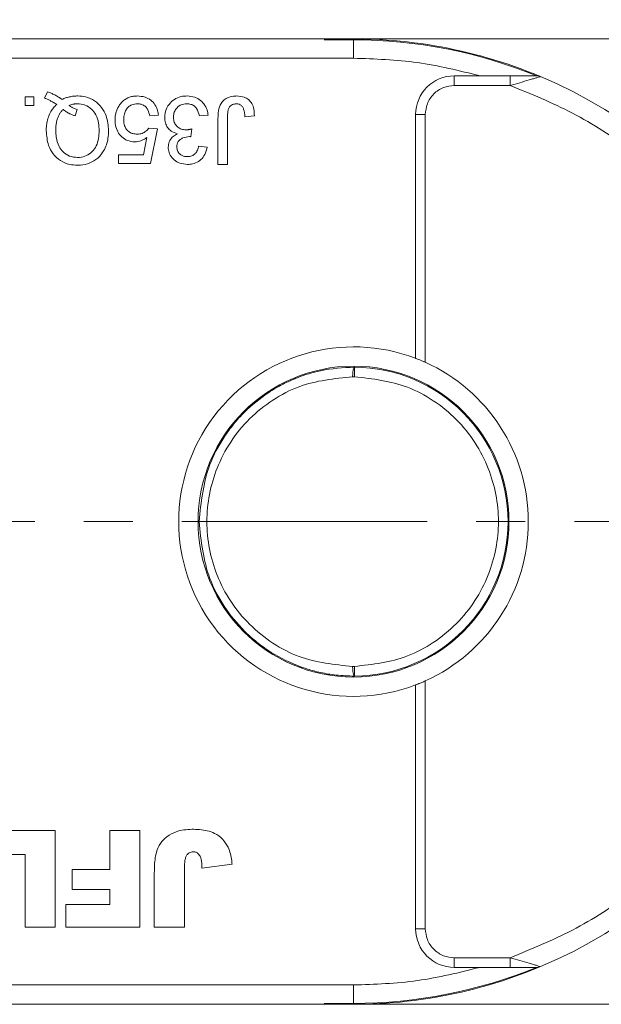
# Model space of a CAD drawing. Header units: millimetres. Extents: x 8853 to 11418, y 45 to 1005.
# Tile 55 of 256: x 9644 to 9674, y 427 to 478. Entities that reach past the tile are written whole.
import ezdxf

# ---------------------------------------------------------------- set-up
doc = ezdxf.new("R2010")
doc.units = ezdxf.units.MM
doc.linetypes.add('CENTERX2', pattern=[20.32, 12.7, -2.54, 2.54, -2.54])
doc.styles.get("Standard").update_dxf_attribs({"font": '仿宋_GB2312_0.TTF', "width": 0.8})
doc.dimstyles.new('ISO-35.1', dxfattribs={"dimtxt": 9, "dimasz": 7.5, "dimexe": 5, "dimexo": 0.625, "dimgap": 2.5, "dimtad": 1, "dimdsep": 46, "dimtxsty": 'Standard', "dimcen": 2.5, "dimadec": 0, "dimazin": 0, "dimtfac": 1, "dimtmove": 0, "dimatfit": 3, "dimfxl": 0, "dimarcsym": 0})

# ---------------------------------------------------------------- blocks, each defined once
blk = doc.blocks.new('*D42')
at = {"color": 0, "lineweight": -2, "transparency": 16777216}
for p, q in [((9540.542, 618.228), (9976.01, 618.228)), ((9971.01, 610.728), (9971.01, 434.54)), ((9881.752, 427.04), (9976.01, 427.04))]:
    blk.add_line(p, q, dxfattribs=at)
at = {"color": 0, "lineweight": 9, "transparency": 16777216}
for points in [[(9969.76, 610.728), (9972.26, 610.728), (9971.01, 618.228)], [(9969.76, 434.54), (9972.26, 434.54), (9971.01, 427.04)]]:
    blk.add_solid(points, dxfattribs=at)
at = {"layer": 'Defpoints', "color": 0, "lineweight": 9, "transparency": 16777216}
for p in [(9539.917, 618.228), (9881.127, 427.04), (9971.01, 427.04)]:
    blk.add_point(p, dxfattribs=at)
at = {"color": 0, "lineweight": 9, "transparency": 16777216, "insert": (9964.01, 522.634), "char_height": 9, "attachment_point": 5, "rotation": 90}
blk.add_mtext('2R+50', dxfattribs=at)

msp = doc.modelspace()

# ---------------------------------------------------------------- linework, layer by layer
at = {"color": 7, "linetype": 'Continuous', "lineweight": 15}
for p, q in [((9661.577, 477.04), (9621.762, 477.04)), ((9661.577, 476.994), (9660.06, 476.994)), ((9661.577, 476.994), (9661.577, 476.04)), ((9677.762, 477.04), (9663.138, 477.04)), ((9620.644, 476.04), (9661.577, 476.04)), ((9666.794, 474.628), (9666.794, 475.128)), ((9668.131, 475.128), (9666.794, 475.128)), ((9669.688, 475.128), (9668.131, 475.128)), ((9669.688, 475.128), (9669.688, 474.628)), ((9645.577, 473.976), (9645.738, 474.296)), ((9666.794, 474.628), (9669.688, 474.628)), ((9644.572, 473.591), (9644.572, 474.04)), ((9644.572, 474.04), (9645.021, 474.04)), ((9645.021, 474.04), (9645.021, 473.591)), ((9645.021, 473.591), (9644.572, 473.591)), ((9647.163, 473.059), (9647.269, 473.392)), ((9651.472, 473.098), (9651.023, 473.053)), ((9654.047, 473.098), (9653.598, 473.053)), ((9654.558, 470.54), (9654.558, 472.916)), ((9655.051, 472.947), (9655.051, 470.54)), ((9656.442, 473.064), (9655.949, 473.008)), ((9664.794, 460.499), (9664.794, 473.128)), ((9664.794, 473.128), (9665.294, 473.128)), ((9665.294, 460.292), (9665.294, 473.128)), ((9650.978, 472.425), (9651.427, 472.38)), ((9651.427, 472.38), (9651.068, 470.585)), ((9653.198, 472.38), (9653.152, 471.976)), ((9650.701, 471.034), (9650.88, 471.94)), ((9653.553, 471.483), (9654.002, 471.438)), ((9649.408, 470.585), (9649.408, 471.034)), ((9649.408, 471.034), (9650.701, 471.034)), ((9651.068, 470.585), (9649.408, 470.585)), ((9655.051, 470.54), (9654.558, 470.54)), ((9661.626, 460.04), (9661.623, 459.54)), ((9661.531, 459.54), (9661.623, 459.54)), ((9661.623, 444.54), (9661.531, 444.54)), ((9661.623, 444.54), (9661.626, 444.04)), ((9665.294, 430.953), (9665.294, 443.789)), ((9664.794, 430.953), (9664.794, 443.581)), ((9642.166, 436.04), (9646.127, 436.04)), ((9646.127, 436.04), (9646.127, 431.04)), ((9648.954, 434.027), (9648.954, 436.04)), ((9648.954, 436.04), (9650.512, 436.04)), ((9650.512, 436.04), (9650.512, 431.04)), ((9644.568, 434.806), (9642.166, 434.806)), ((9644.568, 431.04), (9644.568, 434.806)), ((9647.005, 432.988), (9647.005, 434.027)), ((9647.005, 434.027), (9648.954, 434.027)), ((9652.819, 434.1), (9652.819, 431.04)), ((9653.728, 434.092), (9655.287, 434.3)), ((9651.261, 431.04), (9651.261, 433.746)), ((9648.954, 432.988), (9647.005, 432.988)), ((9648.954, 432.209), (9648.954, 432.988)), ((9646.681, 431.04), (9646.681, 432.209)), ((9646.681, 432.209), (9648.954, 432.209)), ((9646.127, 431.04), (9644.568, 431.04)), ((9650.512, 431.04), (9646.681, 431.04)), ((9652.819, 431.04), (9651.261, 431.04)), ((9664.794, 430.953), (9665.294, 430.953)), ((9669.688, 429.453), (9666.794, 429.453)), ((9666.794, 428.953), (9666.794, 429.453)), ((9669.688, 428.953), (9669.688, 429.453)), ((9666.794, 428.953), (9668.131, 428.953)), ((9668.131, 428.953), (9669.688, 428.953)), ((9661.577, 428.04), (9620.644, 428.04)), ((9661.577, 428.04), (9661.577, 427.086)), ((9621.762, 427.04), (9661.577, 427.04)), ((9660.06, 427.086), (9661.577, 427.086)), ((9663.138, 427.04), (9677.762, 427.04))]:
    msp.add_line(p, q, dxfattribs=at)
at = {"color": 1, "linetype": 'CENTERX2', "lineweight": 13}
msp.add_line((9368.21, 452.04), (9893.668, 452.04), dxfattribs=at)
at = {"color": 7, "linetype": 'Continuous', "lineweight": 15, "flags": 128}
for points in [[(9660.108, 477.04), (9660.114, 477.041), (9663.138, 477.04)], [(9663.138, 427.04), (9660.114, 427.04), (9660.108, 427.04)]]:
    msp.add_lwpolyline(points, dxfattribs=at)
at = {"color": 7, "linetype": 'Continuous', "lineweight": 15}
msp.add_circle((9661.577, 452.04), 8.05, dxfattribs=at)
for centre, radius, start, end in [((9661.577, 452.04), 25, 67.2121, 93.4786), ((9661.577, 452.04), 24.954, 67.7001, 90), ((9666.794, 473.128), 2, 90, 180), ((9671.066, 474.628), 0.5, 67.2121, 90), ((9661.577, 452.04), 25, 292.7879, 67.2121), ((9661.577, 452.04), 9.05, 69.1769, 290.8231), ((9661.577, 452.04), 8, 270.355, 89.645), ((9661.577, 452.04), 9.05, 294.2509, 65.7491), ((9666.794, 430.953), 2, 180, 270), ((9661.577, 452.04), 25, 266.5214, 292.7879), ((9661.577, 452.04), 24.954, 270, 292.2999), ((9671.066, 429.453), 0.5, 270, 292.7879)]:
    msp.add_arc(centre, radius, start, end, dxfattribs=at)
for points in [[(9668.131, 475.128), (9667.055, 475.393), (9664.901, 475.925), (9662.685, 476.002), (9661.577, 476.04)], [(9661.577, 428.04), (9662.685, 428.079), (9664.901, 428.156), (9667.055, 428.687), (9668.131, 428.953)]]:
    msp.add_open_spline(points, degree=3, dxfattribs=at)
for points, knots in [([(9671.066, 475.128), (9671.065, 475.128), (9671.063, 475.128), (9671.04, 475.128), (9670.969, 475.128), (9670.773, 475.128), (9670.337, 475.128), (9669.947, 475.128), (9669.688, 475.128)], [0, 0, 0, 0, 0.02892, 0.058841, 0.126521, 0.252272, 0.502811, 1, 1, 1, 1]), ([(9671.073, 475.033), (9671.017, 475.016), (9670.897, 474.981), (9670.603, 474.893), (9670.194, 474.773), (9669.857, 474.676), (9669.688, 474.628)], [0, 0, 0, 0, 0.155955, 0.334064, 0.665854, 1, 1, 1, 1]), ([(9671.26, 475.089), (9671.251, 475.086), (9671.231, 475.08), (9671.127, 475.049), (9671.073, 475.033)], [0, 0, 0, 0, 0.47698, 1, 1, 1, 1]), ([(9645.738, 474.296), (9645.801, 474.273), (9645.927, 474.228), (9646.08, 474.154), (9646.204, 474.087), (9646.299, 474.03), (9646.391, 473.969), (9646.452, 473.927), (9646.483, 473.906)], [0, 0, 0, 0, 0.237022, 0.475091, 0.605871, 0.736859, 0.868386, 1, 1, 1, 1]), ([(9665.294, 473.128), (9665.314, 473.316), (9665.345, 473.608), (9665.532, 473.957), (9665.726, 474.196), (9665.964, 474.39), (9666.314, 474.577), (9666.605, 474.608), (9666.794, 474.628)], [0, 0, 0, 0, 0.239443, 0.369607, 0.5, 0.630164, 0.760557, 1, 1, 1, 1]), ([(9669.688, 474.628), (9670.778, 474.183), (9672.995, 473.279), (9676.063, 471.286), (9678.874, 468.823), (9681.288, 465.905), (9683.218, 462.647), (9684.586, 459.169), (9685.425, 455.608), (9685.527, 453.216), (9685.577, 452.04)], [0, 0, 0, 0, 0.119843, 0.244, 0.371208, 0.5, 0.628792, 0.756, 0.880157, 1, 1, 1, 1]), ([(9646.207, 473.643), (9646.179, 473.662), (9646.123, 473.698), (9646.039, 473.751), (9645.952, 473.801), (9645.847, 473.858), (9645.723, 473.919), (9645.626, 473.957), (9645.577, 473.976)], [0, 0, 0, 0, 0.139963, 0.279956, 0.419938, 0.560053, 0.779572, 1, 1, 1, 1]), ([(9646.483, 473.906), (9646.544, 473.933), (9646.667, 473.987), (9646.832, 474.033), (9646.971, 474.06), (9647.081, 474.074), (9647.192, 474.083), (9647.267, 474.085), (9647.304, 474.085)], [0, 0, 0, 0, 0.2360294, 0.474761, 0.6050095, 0.7356999, 0.8676548, 1, 1, 1, 1]), ([(9647.304, 474.085), (9647.439, 474.076), (9647.741, 474.056), (9648.18, 473.858), (9648.549, 473.513), (9648.838, 472.982), (9648.875, 472.554), (9648.897, 472.292)], [0, 0, 0, 0, 0.150098, 0.337156, 0.525352, 0.708308, 1, 1, 1, 1]), ([(9650.385, 474.085), (9650.318, 474.083), (9650.183, 474.077), (9649.985, 474.029), (9649.798, 473.942), (9649.659, 473.839), (9649.561, 473.741), (9649.518, 473.687), (9649.496, 473.66)], [0, 0, 0, 0, 0.195914, 0.39631, 0.592972, 0.797743, 0.898464, 1, 1, 1, 1]), ([(9650.385, 474.085), (9650.52, 474.075), (9650.766, 474.057), (9651.086, 473.884), (9651.313, 473.638), (9651.436, 473.36), (9651.461, 473.174), (9651.472, 473.098)], [0, 0, 0, 0, 0.248379, 0.451028, 0.653732, 0.857674, 1, 1, 1, 1]), ([(9651.803, 472.987), (9651.816, 473.123), (9651.842, 473.397), (9652.069, 473.732), (9652.37, 473.969), (9652.681, 474.074), (9652.882, 474.082), (9652.958, 474.085)], [0, 0, 0, 0, 0.228572, 0.459007, 0.660095, 0.870765, 1, 1, 1, 1]), ([(9652.958, 474.085), (9653.094, 474.074), (9653.344, 474.054), (9653.667, 473.869), (9653.9, 473.609), (9654.015, 473.334), (9654.039, 473.158), (9654.047, 473.098)], [0, 0, 0, 0, 0.249595, 0.46063, 0.671469, 0.886859, 1, 1, 1, 1]), ([(9654.558, 472.916), (9654.561, 473.049), (9654.568, 473.318), (9654.67, 473.667), (9654.875, 473.899), (9655.127, 474.038), (9655.353, 474.081), (9655.495, 474.084), (9655.521, 474.085)], [0, 0, 0, 0, 0.230985, 0.464973, 0.609952, 0.754605, 0.955682, 1, 1, 1, 1]), ([(9655.521, 474.085), (9655.657, 474.075), (9655.879, 474.059), (9656.151, 473.907), (9656.331, 473.693), (9656.433, 473.399), (9656.439, 473.179), (9656.442, 473.064)], [0, 0, 0, 0, 0.257051, 0.4188059, 0.5813296, 0.7801411, 1, 1, 1, 1]), ([(9645.666, 472.282), (9645.668, 472.349), (9645.671, 472.483), (9645.701, 472.72), (9645.769, 472.992), (9645.89, 473.257), (9646.041, 473.476), (9646.151, 473.587), (9646.207, 473.643)], [0, 0, 0, 0, 0.132684, 0.266041, 0.474214, 0.688935, 0.842827, 1, 1, 1, 1]), ([(9646.16, 472.287), (9646.162, 472.354), (9646.164, 472.488), (9646.191, 472.703), (9646.247, 472.931), (9646.337, 473.129), (9646.439, 473.282), (9646.508, 473.354), (9646.543, 473.39)], [0, 0, 0, 0, 0.166848, 0.334564, 0.540524, 0.752508, 0.875078, 1, 1, 1, 1]), ([(9646.543, 473.39), (9646.568, 473.368), (9646.619, 473.324), (9646.701, 473.266), (9646.786, 473.214), (9646.891, 473.159), (9647.016, 473.105), (9647.114, 473.074), (9647.163, 473.059)], [0, 0, 0, 0, 0.141069, 0.282767, 0.423903, 0.56572, 0.782095, 1, 1, 1, 1]), ([(9646.839, 473.589), (9646.873, 473.603), (9646.941, 473.631), (9647.031, 473.655), (9647.105, 473.669), (9647.162, 473.676), (9647.22, 473.68), (9647.258, 473.681), (9647.278, 473.681)], [0, 0, 0, 0, 0.244198, 0.490285, 0.616798, 0.743692, 0.871739, 1, 1, 1, 1]), ([(9647.269, 473.392), (9647.236, 473.402), (9647.172, 473.42), (9647.089, 473.452), (9647.017, 473.485), (9646.956, 473.517), (9646.897, 473.552), (9646.858, 473.577), (9646.839, 473.589)], [0, 0, 0, 0, 0.2105407, 0.4218235, 0.5655569, 0.7096369, 0.8547182, 1, 1, 1, 1]), ([(9647.278, 473.681), (9647.414, 473.669), (9647.687, 473.645), (9648.02, 473.42), (9648.267, 473.094), (9648.387, 472.704), (9648.399, 472.42), (9648.404, 472.29)], [0, 0, 0, 0, 0.20131, 0.404755, 0.576193, 0.805812, 1, 1, 1, 1]), ([(9649.496, 473.66), (9649.458, 473.605), (9649.38, 473.495), (9649.298, 473.308), (9649.247, 473.111), (9649.231, 472.953), (9649.229, 472.862), (9649.228, 472.84)], [0, 0, 0, 0, 0.228036, 0.461347, 0.689746, 0.923403, 1, 1, 1, 1]), ([(9650.382, 473.681), (9650.283, 473.672), (9650.116, 473.657), (9649.918, 473.529), (9649.788, 473.366), (9649.693, 473.142), (9649.683, 472.968), (9649.677, 472.867)], [0, 0, 0, 0, 0.242689, 0.406584, 0.570206, 0.750946, 1, 1, 1, 1]), ([(9651.023, 473.053), (9651.001, 473.159), (9650.965, 473.328), (9650.826, 473.527), (9650.667, 473.636), (9650.511, 473.677), (9650.417, 473.68), (9650.382, 473.681)], [0, 0, 0, 0, 0.323008, 0.519347, 0.717293, 0.893001, 1, 1, 1, 1]), ([(9652.942, 473.681), (9652.842, 473.672), (9652.672, 473.657), (9652.468, 473.523), (9652.332, 473.354), (9652.261, 473.165), (9652.255, 473.036), (9652.252, 472.984)], [0, 0, 0, 0, 0.269591, 0.459441, 0.648883, 0.856246, 1, 1, 1, 1]), ([(9653.598, 473.053), (9653.563, 473.186), (9653.513, 473.381), (9653.333, 473.579), (9653.15, 473.667), (9653.014, 473.676), (9652.942, 473.681)], [0, 0, 0, 0, 0.404921, 0.593605, 0.78306, 1, 1, 1, 1]), ([(9655.501, 473.681), (9655.437, 473.675), (9655.327, 473.663), (9655.198, 473.573), (9655.107, 473.453), (9655.053, 473.237), (9655.052, 473.063), (9655.051, 472.947)], [0, 0, 0, 0, 0.19306, 0.330934, 0.468862, 0.645656, 1, 1, 1, 1]), ([(9655.949, 473.008), (9655.941, 473.144), (9655.93, 473.327), (9655.831, 473.54), (9655.723, 473.633), (9655.606, 473.676), (9655.532, 473.68), (9655.501, 473.681)], [0, 0, 0, 0, 0.441322, 0.598348, 0.756856, 0.895495, 1, 1, 1, 1]), ([(9650.256, 471.707), (9650.119, 471.721), (9649.869, 471.747), (9649.567, 471.96), (9649.353, 472.229), (9649.243, 472.539), (9649.233, 472.748), (9649.228, 472.84)], [0, 0, 0, 0, 0.238357, 0.435095, 0.63094, 0.839011, 1, 1, 1, 1]), ([(9649.677, 472.867), (9649.684, 472.755), (9649.696, 472.572), (9649.815, 472.344), (9649.966, 472.202), (9650.164, 472.122), (9650.303, 472.115), (9650.38, 472.111)], [0, 0, 0, 0, 0.284133, 0.463731, 0.644535, 0.805022, 1, 1, 1, 1]), ([(9652.46, 472.124), (9652.346, 472.163), (9652.148, 472.229), (9651.941, 472.449), (9651.821, 472.701), (9651.809, 472.888), (9651.803, 472.987)], [0, 0, 0, 0, 0.302387, 0.525374, 0.748493, 1, 1, 1, 1]), ([(9652.252, 472.984), (9652.26, 472.895), (9652.274, 472.736), (9652.401, 472.539), (9652.566, 472.403), (9652.746, 472.339), (9652.863, 472.334), (9652.908, 472.332)], [0, 0, 0, 0, 0.254178, 0.457835, 0.661032, 0.868746, 1, 1, 1, 1]), ([(9647.28, 470.495), (9647.145, 470.504), (9646.84, 470.523), (9646.39, 470.718), (9646.009, 471.067), (9645.723, 471.601), (9645.688, 472.025), (9645.666, 472.282)], [0, 0, 0, 0, 0.149201, 0.339719, 0.531658, 0.715646, 1, 1, 1, 1]), ([(9647.278, 470.899), (9647.142, 470.913), (9646.869, 470.941), (9646.536, 471.167), (9646.291, 471.509), (9646.175, 471.895), (9646.164, 472.174), (9646.16, 472.287)], [0, 0, 0, 0, 0.203222, 0.407586, 0.580719, 0.828764, 1, 1, 1, 1]), ([(9648.404, 472.29), (9648.399, 472.156), (9648.388, 471.888), (9648.28, 471.507), (9648.059, 471.192), (9647.755, 470.976), (9647.476, 470.905), (9647.316, 470.9), (9647.278, 470.899)], [0, 0, 0, 0, 0.199014, 0.399339, 0.580729, 0.762132, 0.942113, 1, 1, 1, 1]), ([(9648.897, 472.292), (9648.891, 472.158), (9648.874, 471.795), (9648.698, 471.287), (9648.35, 470.846), (9647.925, 470.593), (9647.551, 470.502), (9647.335, 470.497), (9647.28, 470.495)], [0, 0, 0, 0, 0.148072, 0.401988, 0.580808, 0.75998, 0.939061, 1, 1, 1, 1]), ([(9650.38, 472.111), (9650.423, 472.112), (9650.509, 472.115), (9650.629, 472.142), (9650.736, 472.19), (9650.827, 472.254), (9650.912, 472.33), (9650.956, 472.393), (9650.978, 472.425)], [0, 0, 0, 0, 0.181774, 0.36703, 0.518513, 0.675027, 0.835287, 1, 1, 1, 1]), ([(9652.908, 472.332), (9652.925, 472.333), (9652.958, 472.334), (9653.008, 472.339), (9653.056, 472.347), (9653.104, 472.356), (9653.151, 472.367), (9653.183, 472.376), (9653.198, 472.38)], [0, 0, 0, 0, 0.169524, 0.339551, 0.504185, 0.669008, 0.834436, 1, 1, 1, 1]), ([(9650.88, 471.94), (9650.853, 471.92), (9650.799, 471.88), (9650.719, 471.831), (9650.639, 471.79), (9650.54, 471.75), (9650.412, 471.715), (9650.308, 471.71), (9650.256, 471.707)], [0, 0, 0, 0, 0.147364, 0.295352, 0.418554, 0.542551, 0.767964, 1, 1, 1, 1]), ([(9651.983, 471.43), (9651.994, 471.528), (9652.015, 471.718), (9652.175, 471.947), (9652.339, 472.065), (9652.436, 472.112), (9652.46, 472.124)], [0, 0, 0, 0, 0.328269, 0.636143, 0.9088, 1, 1, 1, 1]), ([(9653.088, 471.981), (9652.971, 471.968), (9652.795, 471.948), (9652.6, 471.837), (9652.497, 471.726), (9652.44, 471.592), (9652.434, 471.496), (9652.431, 471.445)], [0, 0, 0, 0, 0.3675596, 0.5509919, 0.6954114, 0.8395947, 1, 1, 1, 1]), ([(9653.152, 471.976), (9653.147, 471.977), (9653.136, 471.978), (9653.12, 471.979), (9653.104, 471.98), (9653.093, 471.981), (9653.088, 471.981)], [0, 0, 0, 0, 0.250087, 0.500185, 0.75003, 1, 1, 1, 1]), ([(9652.978, 470.54), (9652.843, 470.554), (9652.598, 470.578), (9652.281, 470.755), (9652.079, 471.003), (9651.991, 471.243), (9651.985, 471.384), (9651.983, 471.43)], [0, 0, 0, 0, 0.272752, 0.493599, 0.716338, 0.90619, 1, 1, 1, 1]), ([(9652.431, 471.445), (9652.438, 471.376), (9652.45, 471.246), (9652.56, 471.094), (9652.698, 470.992), (9652.839, 470.949), (9652.93, 470.945), (9652.964, 470.944)], [0, 0, 0, 0, 0.2487669, 0.4726731, 0.6635162, 0.8755788, 1, 1, 1, 1]), ([(9652.964, 470.944), (9653.049, 470.952), (9653.192, 470.965), (9653.365, 471.076), (9653.488, 471.233), (9653.535, 471.38), (9653.551, 471.471), (9653.553, 471.483)], [0, 0, 0, 0, 0.2859195, 0.4849885, 0.6843246, 0.9590687, 1, 1, 1, 1]), ([(9654.002, 471.438), (9653.969, 471.306), (9653.909, 471.068), (9653.69, 470.782), (9653.416, 470.606), (9653.165, 470.545), (9653.021, 470.541), (9652.978, 470.54)], [0, 0, 0, 0, 0.270658, 0.489263, 0.708369, 0.914642, 1, 1, 1, 1]), ([(9664.794, 460.499), (9664.799, 460.497), (9664.809, 460.493), (9664.886, 460.464), (9665.001, 460.418), (9665.143, 460.359), (9665.245, 460.313), (9665.294, 460.292)], [0, 0, 0, 0, 0.195481, 0.39079, 0.590918, 0.80353, 1, 1, 1, 1]), ([(9653.577, 452.04), (9653.684, 453.051), (9653.849, 454.6), (9654.719, 456.217), (9655.361, 457.1), (9656.086, 457.9), (9656.854, 458.528), (9657.615, 458.998), (9658.125, 459.266), (9658.867, 459.586), (9660.026, 459.95), (9661.035, 460.007), (9661.626, 460.04)], [0, 0, 0, 0, 0.2373287, 0.3639612, 0.4296932, 0.4970001, 0.6204864, 0.6648412, 0.7107666, 0.758264, 0.858492, 1, 1, 1, 1]), ([(9661.531, 459.54), (9661.533, 459.604), (9661.535, 459.701), (9661.548, 459.817), (9661.562, 459.912), (9661.582, 459.984), (9661.605, 460.032), (9661.619, 460.037), (9661.626, 460.04)], [0, 0, 0, 0, 0.24166, 0.368694, 0.499829, 0.705384, 0.84166, 1, 1, 1, 1]), ([(9661.531, 444.54), (9660.584, 444.635), (9659.129, 444.781), (9657.37, 445.712), (9656.162, 446.679), (9655.179, 447.883), (9654.267, 449.633), (9653.801, 452.04), (9654.267, 454.447), (9655.179, 456.198), (9656.162, 457.402), (9657.37, 458.369), (9659.129, 459.3), (9660.584, 459.445), (9661.531, 459.54)], [0, 0, 0, 0, 0.120645, 0.185436, 0.251402, 0.317135, 0.381281, 0.5, 0.618719, 0.682865, 0.748598, 0.814564, 0.879355, 1, 1, 1, 1]), ([(9661.623, 459.54), (9662.563, 459.435), (9664.007, 459.273), (9665.743, 458.334), (9666.934, 457.366), (9667.901, 456.167), (9668.8, 454.426), (9669.257, 452.04), (9668.8, 449.654), (9667.901, 447.914), (9666.934, 446.715), (9665.743, 445.747), (9664.007, 444.808), (9662.563, 444.646), (9661.623, 444.54)], [0, 0, 0, 0, 0.1197711, 0.1842078, 0.25, 0.3157922, 0.3802289, 0.5, 0.6197711, 0.6842078, 0.75, 0.8157922, 0.8802289, 1, 1, 1, 1]), ([(9661.626, 444.04), (9661.309, 444.049), (9660.719, 444.066), (9659.908, 444.205), (9659.238, 444.381), (9658.301, 444.709), (9657.381, 445.188), (9656.501, 445.84), (9655.702, 446.562), (9654.853, 447.611), (9653.85, 449.48), (9653.685, 451.03), (9653.577, 452.04)], [0, 0, 0, 0, 0.076031, 0.141714, 0.197043, 0.242017, 0.379556, 0.443133, 0.503189, 0.636039, 0.762674, 1, 1, 1, 1]), ([(9685.577, 452.04), (9685.527, 450.865), (9685.425, 448.472), (9684.586, 444.911), (9683.218, 441.433), (9681.288, 438.175), (9678.874, 435.258), (9676.063, 432.794), (9672.995, 430.802), (9670.778, 429.897), (9669.688, 429.453)], [0, 0, 0, 0, 0.119843, 0.244, 0.371208, 0.5, 0.628792, 0.756, 0.880157, 1, 1, 1, 1]), ([(9661.626, 444.04), (9661.619, 444.043), (9661.605, 444.049), (9661.582, 444.096), (9661.562, 444.169), (9661.548, 444.264), (9661.535, 444.38), (9661.533, 444.477), (9661.531, 444.54)], [0, 0, 0, 0, 0.158364, 0.294648, 0.500171, 0.631321, 0.75836, 1, 1, 1, 1]), ([(9665.294, 443.789), (9665.234, 443.762), (9665.115, 443.71), (9664.956, 443.645), (9664.845, 443.601), (9664.798, 443.583), (9664.795, 443.582), (9664.794, 443.581)], [0, 0, 0, 0, 0.238951, 0.478398, 0.703727, 0.911587, 1, 1, 1, 1]), ([(9651.261, 433.746), (9651.263, 433.879), (9651.268, 434.273), (9651.319, 434.834), (9651.551, 435.387), (9651.917, 435.749), (9652.466, 436.057), (9652.924, 436.087), (9653.201, 436.105)], [0, 0, 0, 0, 0.1136198, 0.3358942, 0.4750673, 0.6142166, 0.7674037, 1, 1, 1, 1]), ([(9653.201, 436.105), (9653.334, 436.102), (9653.736, 436.093), (9654.315, 435.979), (9654.817, 435.613), (9655.138, 435.126), (9655.255, 434.662), (9655.281, 434.364), (9655.287, 434.3)], [0, 0, 0, 0, 0.128183, 0.387536, 0.549691, 0.711944, 0.938522, 1, 1, 1, 1]), ([(9652.819, 434.1), (9652.823, 434.234), (9652.828, 434.431), (9652.886, 434.671), (9652.961, 434.805), (9653.06, 434.89), (9653.168, 434.93), (9653.242, 434.934), (9653.277, 434.936)], [0, 0, 0, 0, 0.372716, 0.548628, 0.683692, 0.793503, 0.903383, 1, 1, 1, 1]), ([(9653.277, 434.936), (9653.307, 434.935), (9653.357, 434.933), (9653.432, 434.914), (9653.479, 434.89), (9653.504, 434.872), (9653.507, 434.869)], [0, 0, 0, 0, 0.364246, 0.622323, 0.945339, 1, 1, 1, 1]), ([(9653.507, 434.869), (9653.553, 434.819), (9653.646, 434.718), (9653.703, 434.515), (9653.724, 434.306), (9653.727, 434.164), (9653.728, 434.092)], [0, 0, 0, 0, 0.243238, 0.486568, 0.742114, 1, 1, 1, 1]), ([(9666.794, 429.453), (9666.605, 429.473), (9666.314, 429.504), (9665.964, 429.691), (9665.726, 429.884), (9665.532, 430.123), (9665.345, 430.473), (9665.314, 430.764), (9665.294, 430.953)], [0, 0, 0, 0, 0.239443, 0.369607, 0.5, 0.630164, 0.760557, 1, 1, 1, 1]), ([(9669.688, 429.453), (9669.857, 429.404), (9670.194, 429.307), (9670.604, 429.187), (9670.899, 429.099), (9671.019, 429.064), (9671.075, 429.047)], [0, 0, 0, 0, 0.333317, 0.665606, 0.843893, 1, 1, 1, 1]), ([(9669.688, 428.953), (9669.948, 428.953), (9670.338, 428.953), (9670.774, 428.953), (9670.969, 428.953), (9671.04, 428.953), (9671.063, 428.953), (9671.065, 428.953), (9671.066, 428.953)], [0, 0, 0, 0, 0.498425, 0.748704, 0.873574, 0.94108, 0.971006, 1, 1, 1, 1]), ([(9671.075, 429.047), (9671.128, 429.031), (9671.232, 429), (9671.251, 428.994), (9671.26, 428.992)], [0, 0, 0, 0, 0.522804, 1, 1, 1, 1])]:
    msp.add_open_spline(points, degree=3, knots=knots, dxfattribs=at)

# ---------------------------------------------------------------- dimensions: what is measured, and where the dimension line sits
at = {"color": 5, "lineweight": 9}
dim = msp.add_linear_dim(base=(9971.01, 427.04), p1=(9539.917, 618.228), p2=(9881.127, 427.04), angle=90, text='2R+50', dimstyle='ISO-35.1', dxfattribs=at)
dim.commit()
dim.dimension.update_dxf_attribs({"geometry": '*D42', "text_midpoint": (9964.01, 522.634)})

doc.saveas('drawing.dxf')
